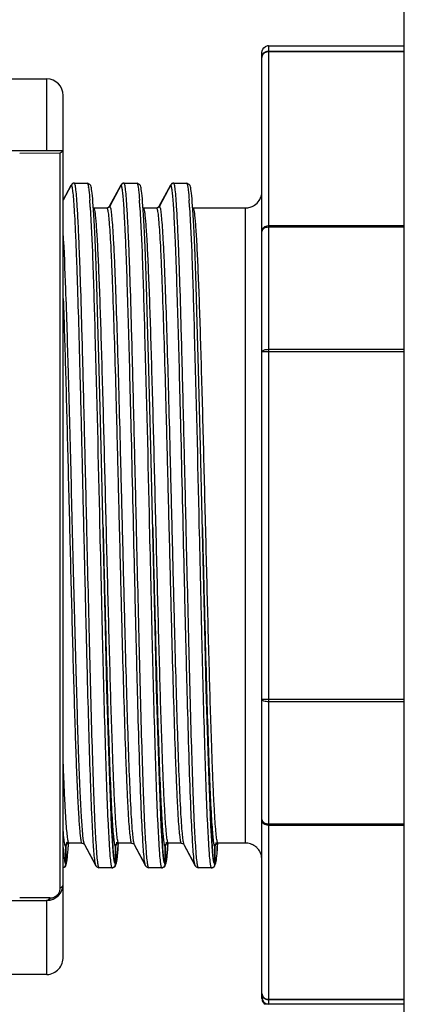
# Model space of a CAD drawing. Header units: millimetres. Extents: x 12 to 2508, y 25 to 1770.
# Tile 17 of 52: x 1798 to 1810, y 385 to 415. Entities that reach past the tile are written whole.
import ezdxf

# ---------------------------------------------------------------- set-up
doc = ezdxf.new("R2010")
doc.units = ezdxf.units.MM
for name, color, linetype in [('CABLE_PBL46', 7, 'Continuous'), ('COVER_J_ABL45', 7, 'Continuous'), ('COVER_J_PBL49', 7, 'Continuous'), ('오른쪽_7_VBL10', 7, 'Continuous')]:
    doc.layers.add(name, color=color, linetype=linetype)

# ---------------------------------------------------------------- blocks, each defined once
blk = doc.blocks.new('CABLE_PBL46', base_point=(2561.056, 675.596))
at = {"layer": 'CABLE_PBL46', "color": 7}
for p, q in [((2572.356, 690.096), (2576.456, 690.096)), ((2572.156, 661.296), (2572.156, 689.896)), ((2550.405, 689.096), (2565.656, 689.096)), ((2566.156, 662.558), (2566.156, 688.596)), ((2563.856, 686.929), (2566.156, 686.929)), ((2566.398, 685.881), (2566.156, 685.429)), ((2566.156, 685.431), (2566.397, 685.881)), ((2566.397, 685.881), (2566.404, 685.894)), ((2566.397, 685.881), (2566.404, 685.894)), ((2566.405, 685.894), (2566.398, 685.881)), ((2566.405, 685.894), (2566.398, 685.881)), ((2566.484, 685.946), (2566.479, 685.944)), ((2566.492, 685.946), (2566.484, 685.946)), ((2566.493, 685.946), (2566.882, 685.946)), ((2566.882, 685.946), (2566.889, 685.946)), ((2566.962, 685.91), (2566.889, 685.946)), ((2567.558, 685.249), (2567.904, 685.894)), ((2567.905, 685.894), (2567.559, 685.249)), ((2567.897, 685.881), (2567.904, 685.894)), ((2567.905, 685.894), (2567.898, 685.881)), ((2567.984, 685.946), (2567.979, 685.944)), ((2567.992, 685.946), (2567.984, 685.946)), ((2567.993, 685.946), (2568.382, 685.946)), ((2568.382, 685.946), (2568.389, 685.946)), ((2568.462, 685.91), (2568.389, 685.946)), ((2569.058, 685.249), (2569.404, 685.894)), ((2569.405, 685.894), (2569.059, 685.249)), ((2569.397, 685.881), (2569.404, 685.894)), ((2569.405, 685.894), (2569.398, 685.881)), ((2569.484, 685.946), (2569.479, 685.944)), ((2569.492, 685.946), (2569.484, 685.946)), ((2569.493, 685.946), (2569.882, 685.946)), ((2569.882, 685.946), (2569.889, 685.946)), ((2569.962, 685.91), (2569.889, 685.946)), ((2567.071, 685.133), (2567.063, 685.262)), ((2567.075, 685.197), (2567.071, 685.198)), ((2567.075, 685.197), (2567.082, 685.196)), ((2567.082, 685.196), (2567.471, 685.196)), ((2567.47, 685.196), (2567.478, 685.197)), ((2567.482, 685.198), (2567.478, 685.197)), ((2568.571, 685.133), (2568.563, 685.262)), ((2568.575, 685.197), (2568.571, 685.198)), ((2568.575, 685.197), (2568.582, 685.196)), ((2568.582, 685.196), (2568.971, 685.196)), ((2568.97, 685.196), (2568.978, 685.197)), ((2568.982, 685.198), (2568.978, 685.197)), ((2570.071, 685.133), (2570.063, 685.262)), ((2570.075, 685.197), (2570.071, 685.198)), ((2570.075, 685.197), (2570.082, 685.196)), ((2570.082, 685.196), (2571.656, 685.196)), ((2567.08, 684.989), (2567.071, 685.133)), ((2567.098, 684.65), (2567.08, 684.989)), ((2568.58, 684.989), (2568.571, 685.133)), ((2568.598, 684.65), (2568.58, 684.989)), ((2570.08, 684.989), (2570.071, 685.133)), ((2570.098, 684.65), (2570.08, 684.989)), ((2567.117, 684.24), (2567.098, 684.65)), ((2568.617, 684.24), (2568.598, 684.65)), ((2570.117, 684.24), (2570.098, 684.65)), ((2567.137, 683.749), (2567.117, 684.24)), ((2568.637, 683.749), (2568.617, 684.24)), ((2570.137, 683.749), (2570.117, 684.24)), ((2567.169, 682.844), (2567.137, 683.749)), ((2568.669, 682.844), (2568.637, 683.749)), ((2570.169, 682.844), (2570.137, 683.749)), ((2567.204, 681.71), (2567.169, 682.844)), ((2568.704, 681.71), (2568.669, 682.844)), ((2570.204, 681.71), (2570.169, 682.844)), ((2567.242, 680.311), (2567.204, 681.71)), ((2568.742, 680.311), (2568.704, 681.71)), ((2570.242, 680.311), (2570.204, 681.71)), ((2567.301, 677.978), (2567.242, 680.311)), ((2568.801, 677.978), (2568.742, 680.311)), ((2570.301, 677.978), (2570.242, 680.311)), ((2567.477, 670.656), (2567.43, 672.489)), ((2568.977, 670.656), (2568.93, 672.489)), ((2570.477, 670.656), (2570.43, 672.489)), ((2576.456, 670.27), (2572.356, 670.27)), ((2566.231, 665.896), (2566.231, 665.388)), ((2566.232, 665.388), (2566.232, 665.896)), ((2566.313, 665.932), (2566.317, 665.994)), ((2566.322, 665.994), (2566.325, 665.996)), ((2566.325, 665.996), (2566.332, 665.996)), ((2566.72, 665.996), (2566.331, 665.996)), ((2566.72, 665.996), (2566.728, 665.996)), ((2566.728, 665.996), (2566.785, 665.97)), ((2566.785, 665.97), (2566.798, 665.954)), ((2566.798, 665.954), (2567.144, 665.309)), ((2567.148, 665.312), (2566.809, 665.944)), ((2567.731, 665.896), (2567.731, 665.388)), ((2567.732, 665.388), (2567.732, 665.896)), ((2567.812, 665.928), (2567.817, 665.992)), ((2567.822, 665.994), (2567.825, 665.996)), ((2567.825, 665.996), (2567.832, 665.996)), ((2568.22, 665.996), (2567.831, 665.996)), ((2568.22, 665.996), (2568.228, 665.996)), ((2568.228, 665.996), (2568.285, 665.97)), ((2568.285, 665.97), (2568.298, 665.954)), ((2568.298, 665.954), (2568.644, 665.309)), ((2568.648, 665.312), (2568.309, 665.944)), ((2569.231, 665.896), (2569.231, 665.388)), ((2569.232, 665.388), (2569.232, 665.896)), ((2569.312, 665.928), (2569.317, 665.992)), ((2569.322, 665.994), (2569.325, 665.996)), ((2569.325, 665.996), (2569.332, 665.996)), ((2569.72, 665.996), (2569.331, 665.996)), ((2569.72, 665.996), (2569.728, 665.996)), ((2569.728, 665.996), (2569.785, 665.97)), ((2569.785, 665.97), (2569.798, 665.954)), ((2569.798, 665.954), (2570.144, 665.309)), ((2570.148, 665.312), (2569.809, 665.944)), ((2570.731, 665.896), (2570.731, 665.388)), ((2570.732, 665.388), (2570.732, 665.896)), ((2570.8, 665.757), (2570.807, 665.854)), ((2570.807, 665.854), (2570.815, 665.964)), ((2570.815, 665.964), (2570.817, 665.993)), ((2570.82, 665.994), (2570.824, 665.996)), ((2570.824, 665.996), (2570.832, 665.996)), ((2571.656, 665.996), (2570.831, 665.996)), ((2566.231, 665.388), (2566.231, 665.346)), ((2566.231, 665.388), (2566.231, 665.346)), ((2566.232, 665.346), (2566.232, 665.388)), ((2566.256, 665.391), (2566.264, 665.435)), ((2566.264, 665.435), (2566.272, 665.488)), ((2567.143, 665.31), (2567.166, 665.278)), ((2567.166, 665.278), (2567.234, 665.247)), ((2567.242, 665.246), (2567.234, 665.247)), ((2567.631, 665.246), (2567.242, 665.246)), ((2567.632, 665.246), (2567.639, 665.247)), ((2567.639, 665.247), (2567.644, 665.249)), ((2567.731, 665.388), (2567.731, 665.346)), ((2567.731, 665.388), (2567.731, 665.346)), ((2567.732, 665.346), (2567.732, 665.388)), ((2567.756, 665.39), (2567.764, 665.434)), ((2567.764, 665.434), (2567.772, 665.487)), ((2568.643, 665.31), (2568.666, 665.278)), ((2568.666, 665.278), (2568.734, 665.247)), ((2568.742, 665.246), (2568.734, 665.247)), ((2569.131, 665.246), (2568.742, 665.246)), ((2569.132, 665.246), (2569.139, 665.247)), ((2569.139, 665.247), (2569.144, 665.249)), ((2569.231, 665.388), (2569.231, 665.346)), ((2569.231, 665.388), (2569.231, 665.346)), ((2569.232, 665.346), (2569.232, 665.388)), ((2569.256, 665.39), (2569.264, 665.434)), ((2569.264, 665.434), (2569.272, 665.487)), ((2570.143, 665.31), (2570.166, 665.278)), ((2570.166, 665.278), (2570.234, 665.247)), ((2570.242, 665.246), (2570.234, 665.247)), ((2570.631, 665.246), (2570.242, 665.246)), ((2570.632, 665.246), (2570.639, 665.247)), ((2570.639, 665.247), (2570.645, 665.249)), ((2570.731, 665.388), (2570.731, 665.346)), ((2570.731, 665.388), (2570.731, 665.346)), ((2570.732, 665.346), (2570.732, 665.388)), ((2570.75, 665.366), (2570.758, 665.399)), ((2570.758, 665.399), (2570.765, 665.437)), ((2570.765, 665.437), (2570.771, 665.483)), ((2563.856, 664.264), (2565.656, 664.264)), ((2565.656, 662.023), (2563.656, 662.023)), ((2572.256, 661.123), (2572.256, 661.162)), ((2573.058, 661.131), (2572.256, 661.123)), ((2576.456, 661.131), (2572.356, 661.131))]:
    blk.add_line(p, q, dxfattribs=at)
at = {"layer": 'CABLE_PBL46', "color": 2}
for p, q in [((2572.356, 690.096), (2572.356, 661.131)), ((2572.356, 689.939), (2576.456, 689.939)), ((2576.456, 689.915), (2572.356, 689.915)), ((2565.656, 686.929), (2565.656, 689.096)), ((2564.841, 686.851), (2566.067, 686.858)), ((2566.066, 664.639), (2566.066, 686.858)), ((2566.407, 685.893), (2566.405, 685.894)), ((2567.906, 685.893), (2567.905, 685.894)), ((2569.406, 685.893), (2569.405, 685.894)), ((2567.471, 685.196), (2567.472, 685.196)), ((2567.471, 685.196), (2567.472, 685.195)), ((2567.559, 685.249), (2567.561, 685.249)), ((2568.971, 685.196), (2568.972, 685.196)), ((2568.971, 685.196), (2568.972, 685.195)), ((2569.059, 685.249), (2569.061, 685.249)), ((2571.656, 665.996), (2571.656, 685.196)), ((2572.356, 684.661), (2576.456, 684.661)), ((2576.456, 684.612), (2572.356, 684.612)), ((2576.456, 680.85), (2572.156, 680.85)), ((2572.356, 680.923), (2576.456, 680.923)), ((2567.357, 675.596), (2567.36, 675.434)), ((2568.857, 675.596), (2568.86, 675.434)), ((2570.357, 675.596), (2570.36, 675.434)), ((2572.156, 670.343), (2576.456, 670.343)), ((2572.356, 666.581), (2576.456, 666.581)), ((2576.456, 666.532), (2572.356, 666.532)), ((2566.312, 665.919), (2566.314, 665.952)), ((2566.314, 665.952), (2566.316, 665.98)), ((2566.316, 665.993), (2566.316, 665.997)), ((2566.784, 666.009), (2566.784, 666.012)), ((2566.784, 665.993), (2566.784, 665.995)), ((2567.811, 665.912), (2567.809, 665.882)), ((2567.816, 665.978), (2567.814, 665.952)), ((2567.816, 665.997), (2567.816, 665.992)), ((2568.284, 666.012), (2568.284, 666.01)), ((2568.284, 665.997), (2568.284, 665.994)), ((2569.311, 665.912), (2569.309, 665.882)), ((2569.316, 665.978), (2569.314, 665.952)), ((2569.316, 665.997), (2569.316, 665.992)), ((2569.784, 666.012), (2569.784, 666.01)), ((2569.784, 665.997), (2569.784, 665.994)), ((2570.809, 665.886), (2570.807, 665.859)), ((2570.815, 665.972), (2570.813, 665.939)), ((2570.816, 665.997), (2570.815, 665.992)), ((2567.221, 665.287), (2567.218, 665.302)), ((2568.721, 665.287), (2568.718, 665.302)), ((2570.221, 665.287), (2570.218, 665.302)), ((2565.755, 664.337), (2564.841, 664.342)), ((2565.656, 662.023), (2565.656, 664.264)), ((2565.755, 664.337), (2565.766, 664.337)), ((2572.356, 661.278), (2576.456, 661.278)), ((2576.456, 661.254), (2572.356, 661.254))]:
    blk.add_line(p, q, dxfattribs=at)
at = {"layer": 'CABLE_PBL46', "color": 7}
for points in [[(2567.006, 685.802), (2566.997, 685.839), (2566.985, 685.872), (2566.962, 685.91)], [(2567.022, 685.705), (2567.014, 685.758), (2567.006, 685.802)], [(2568.506, 685.802), (2568.497, 685.839), (2568.485, 685.872), (2568.462, 685.91)], [(2568.522, 685.705), (2568.514, 685.758), (2568.506, 685.802)], [(2570.006, 685.802), (2569.997, 685.839), (2569.985, 685.872), (2569.962, 685.91)], [(2570.022, 685.705), (2570.014, 685.758), (2570.006, 685.802)], [(2567.063, 685.262), (2567.054, 685.376), (2567.046, 685.477), (2567.038, 685.565), (2567.03, 685.641), (2567.022, 685.705)], [(2568.563, 685.262), (2568.554, 685.376), (2568.546, 685.477), (2568.538, 685.565), (2568.53, 685.641), (2568.522, 685.705)], [(2570.063, 685.262), (2570.054, 685.376), (2570.046, 685.477), (2570.038, 685.565), (2570.03, 685.641), (2570.022, 685.705)], [(2567.43, 672.489), (2567.351, 675.843), (2567.301, 677.978)], [(2568.93, 672.489), (2568.851, 675.843), (2568.801, 677.978)], [(2570.43, 672.489), (2570.351, 675.843), (2570.301, 677.978)], [(2567.707, 665.41), (2567.687, 665.529), (2567.665, 665.744), (2567.642, 666.069), (2567.616, 666.52), (2567.589, 667.115), (2567.56, 667.874), (2567.53, 668.775), (2567.502, 669.723), (2567.477, 670.656)], [(2569.207, 665.41), (2569.187, 665.529), (2569.165, 665.744), (2569.142, 666.069), (2569.116, 666.52), (2569.089, 667.115), (2569.06, 667.874), (2569.03, 668.775), (2569.002, 669.723), (2568.977, 670.656)], [(2570.707, 665.41), (2570.687, 665.529), (2570.665, 665.744), (2570.642, 666.069), (2570.616, 666.52), (2570.589, 667.115), (2570.56, 667.874), (2570.53, 668.775), (2570.502, 669.723), (2570.477, 670.656)], [(2566.272, 665.488), (2566.28, 665.553), (2566.288, 665.628), (2566.296, 665.716), (2566.304, 665.817), (2566.313, 665.932)], [(2567.772, 665.487), (2567.78, 665.551), (2567.788, 665.626), (2567.796, 665.714), (2567.804, 665.814), (2567.812, 665.928)], [(2569.272, 665.487), (2569.28, 665.551), (2569.288, 665.626), (2569.296, 665.714), (2569.304, 665.814), (2569.312, 665.928)], [(2566.204, 665.279), (2566.212, 665.283), (2566.235, 665.321), (2566.247, 665.354), (2566.256, 665.391)], [(2567.704, 665.279), (2567.712, 665.283), (2567.735, 665.321), (2567.747, 665.354), (2567.756, 665.39)], [(2569.204, 665.279), (2569.212, 665.283), (2569.235, 665.321), (2569.247, 665.354), (2569.256, 665.39)]]:
    blk.add_lwpolyline(points, dxfattribs=at)
for centre, radius, start, end in [((2565.656, 688.596), 0.5, 0, 90), ((2566.492, 685.846), 0.101, 94.8319, 110.2406), ((2566.493, 685.849), 0.0977, 90.0228, 95.2853), ((2567.992, 685.845), 0.101, 94.8438, 110.2016), ((2567.993, 685.849), 0.0977, 90.0228, 95.2784), ((2569.492, 685.845), 0.101, 94.8438, 110.2016), ((2569.493, 685.849), 0.0977, 90.0228, 95.2784), ((2571.656, 685.696), 0.499, 326.3073, 343.1928), ((2571.652, 685.697), 0.503, 343.2392, 359.9478), ((2567.471, 685.296), 0.0995, 270.0123, 276.4891), ((2567.471, 685.297), 0.101, 274.76, 290.5994), ((2568.971, 685.296), 0.0995, 270.0123, 276.4891), ((2568.971, 685.297), 0.101, 274.76, 290.5995), ((2571.655, 685.699), 0.503, 270.045, 286.4846), ((2571.656, 685.696), 0.5, 286.5276, 303.2247), ((2571.654, 685.699), 0.503, 303.2386, 326.2876), ((2571.658, 685.695), 0.497, 303.2212, 326.313), ((2566.331, 665.906), 0.0903, 90.0392, 96.2028), ((2567.831, 665.906), 0.0903, 90.0389, 96.1846), ((2569.331, 665.906), 0.0903, 90.0389, 96.1846), ((2570.831, 665.905), 0.091, 90.0561, 97.4145), ((2571.655, 665.493), 0.504, 72.0651, 89.9349), ((2571.655, 665.494), 0.502, 54.0387, 71.9614), ((2571.655, 665.496), 0.501, 46.733, 53.975), ((2571.654, 665.495), 0.502, 36.0371, 46.7373), ((2571.656, 665.497), 0.5, 17.9989, 36.0037), ((2571.654, 665.496), 0.501, 0.0355, 17.9613), ((2566.128, 665.355), 0.109, 284.6185, 291.5684), ((2565.656, 664.764), 0.5, 270, 359.9988), ((2565.656, 662.46), 0.437, 270.002, 271.5892), ((2572.356, 661.331), 0.2, 179.9363, 269.9253)]:
    blk.add_arc(centre, radius, start, end, dxfattribs=at)
at = {"layer": 'CABLE_PBL46', "color": 2}
for centre, radius, start, end in [((2564.954, 685.53), 1.986, 7.9561, 8.2714), ((2550.333, 684.203), 16.669, 3.8297, 4.2367), ((2546.35, 683.933), 20.662, 3.695, 3.8389), ((2543.979, 683.779), 23.037, 3.5817, 3.6955), ((2551.833, 684.203), 16.67, 3.8297, 4.2367), ((2547.85, 683.933), 20.662, 3.695, 3.8389), ((2545.479, 683.779), 23.037, 3.5817, 3.6955), ((2553.333, 684.203), 16.67, 3.8297, 4.2367), ((2549.35, 683.933), 20.662, 3.695, 3.8389), ((2546.979, 683.779), 23.037, 3.5817, 3.6955), ((2550.726, 667.022), 15.625, 355.8084, 355.9538), ((2566.854, 665.985), 0.0644, 205.4865, 208.1676), ((2550.562, 667.139), 17.292, 355.9324, 356.0625), ((2568.357, 665.986), 0.0677, 205.4527, 208.1072), ((2552.062, 667.139), 17.292, 355.9324, 356.0625), ((2569.857, 665.986), 0.0676, 205.4597, 208.1074), ((2554.346, 667.083), 16.507, 355.8417, 356.0257), ((2567.737, 665.704), 1.56, 188.2649, 189.4324), ((2569.237, 665.704), 1.56, 188.2649, 189.4324), ((2570.737, 665.704), 1.56, 188.2649, 189.4324), ((2572.237, 665.704), 1.56, 188.2649, 189.4324), ((2565.768, 664.633), 0.296, 269.6642, 293.3766), ((2565.686, 664.694), 0.399, 319.8066, 322.2712), ((2565.653, 664.377), 0.113, 286.7307, 294.6596)]:
    blk.add_arc(centre, radius, start, end, dxfattribs=at)
at = {"layer": 'CABLE_PBL46', "color": 7}
for points in [[(2572.156, 689.896), (2572.156, 689.963), (2572.198, 690.036), (2572.256, 690.07)], [(2572.356, 690.096), (2572.321, 690.096), (2572.285, 690.087), (2572.256, 690.07)], [(2566.426, 685.921), (2566.417, 685.913), (2566.409, 685.904), (2566.404, 685.894)], [(2566.405, 685.894), (2566.41, 685.904), (2566.417, 685.913), (2566.426, 685.921)], [(2566.426, 685.921), (2566.435, 685.929), (2566.446, 685.936), (2566.458, 685.94)], [(2566.457, 685.94), (2566.446, 685.936), (2566.435, 685.929), (2566.426, 685.921)], [(2567.926, 685.921), (2567.917, 685.913), (2567.909, 685.904), (2567.904, 685.894)], [(2567.905, 685.894), (2567.91, 685.904), (2567.917, 685.913), (2567.926, 685.92)], [(2567.926, 685.92), (2567.935, 685.929), (2567.946, 685.936), (2567.958, 685.94)], [(2567.957, 685.94), (2567.946, 685.936), (2567.935, 685.929), (2567.926, 685.921)], [(2569.426, 685.921), (2569.417, 685.913), (2569.409, 685.904), (2569.404, 685.894)], [(2569.405, 685.894), (2569.41, 685.904), (2569.417, 685.913), (2569.426, 685.92)], [(2569.426, 685.92), (2569.435, 685.929), (2569.446, 685.936), (2569.458, 685.94)], [(2569.457, 685.94), (2569.446, 685.936), (2569.435, 685.929), (2569.426, 685.921)], [(2567.501, 685.201), (2567.514, 685.205), (2567.526, 685.212), (2567.536, 685.221)], [(2567.559, 685.249), (2567.548, 685.229), (2567.528, 685.211), (2567.507, 685.203)], [(2567.536, 685.221), (2567.545, 685.229), (2567.553, 685.239), (2567.558, 685.249)], [(2569.001, 685.201), (2569.014, 685.205), (2569.026, 685.212), (2569.036, 685.221)], [(2569.059, 685.249), (2569.048, 685.229), (2569.028, 685.211), (2569.007, 685.203)], [(2569.036, 685.221), (2569.045, 685.229), (2569.053, 685.239), (2569.058, 685.249)], [(2566.238, 665.933), (2566.234, 665.922), (2566.231, 665.909), (2566.231, 665.896)], [(2566.232, 665.896), (2566.232, 665.935), (2566.263, 665.978), (2566.3, 665.991)], [(2566.321, 665.996), (2566.287, 665.992), (2566.251, 665.965), (2566.238, 665.933)], [(2566.3, 665.991), (2566.308, 665.994), (2566.316, 665.995), (2566.325, 665.996)], [(2567.738, 665.933), (2567.734, 665.922), (2567.731, 665.909), (2567.731, 665.896)], [(2567.732, 665.896), (2567.732, 665.935), (2567.763, 665.978), (2567.8, 665.991)], [(2567.821, 665.996), (2567.787, 665.992), (2567.751, 665.965), (2567.738, 665.933)], [(2567.8, 665.991), (2567.808, 665.994), (2567.816, 665.995), (2567.825, 665.996)], [(2569.238, 665.933), (2569.234, 665.922), (2569.231, 665.909), (2569.231, 665.896)], [(2569.232, 665.896), (2569.232, 665.935), (2569.263, 665.978), (2569.3, 665.991)], [(2569.321, 665.996), (2569.287, 665.992), (2569.251, 665.965), (2569.238, 665.933)], [(2569.3, 665.991), (2569.308, 665.994), (2569.316, 665.995), (2569.325, 665.996)], [(2570.738, 665.933), (2570.734, 665.922), (2570.731, 665.909), (2570.731, 665.896)], [(2570.732, 665.896), (2570.732, 665.935), (2570.763, 665.978), (2570.8, 665.991)], [(2570.771, 665.976), (2570.756, 665.965), (2570.745, 665.95), (2570.738, 665.933)], [(2570.819, 665.996), (2570.802, 665.993), (2570.785, 665.986), (2570.771, 665.976)], [(2570.8, 665.991), (2570.808, 665.994), (2570.816, 665.995), (2570.824, 665.996)], [(2571.949, 665.901), (2571.866, 665.961), (2571.759, 665.996), (2571.656, 665.996)], [(2566.205, 665.279), (2566.192, 665.265), (2566.174, 665.255), (2566.156, 665.25)], [(2566.168, 665.254), (2566.193, 665.263), (2566.215, 665.285), (2566.224, 665.309)], [(2566.231, 665.346), (2566.231, 665.322), (2566.221, 665.296), (2566.205, 665.279)], [(2566.224, 665.309), (2566.229, 665.321), (2566.232, 665.334), (2566.232, 665.346)], [(2567.704, 665.278), (2567.688, 665.261), (2567.663, 665.249), (2567.639, 665.247)], [(2567.639, 665.247), (2567.649, 665.248), (2567.659, 665.25), (2567.669, 665.254)], [(2567.669, 665.254), (2567.693, 665.263), (2567.715, 665.285), (2567.724, 665.309)], [(2567.731, 665.346), (2567.731, 665.322), (2567.721, 665.296), (2567.704, 665.278)], [(2567.724, 665.309), (2567.729, 665.321), (2567.732, 665.334), (2567.732, 665.346)], [(2569.204, 665.278), (2569.188, 665.261), (2569.163, 665.249), (2569.139, 665.247)], [(2569.139, 665.247), (2569.149, 665.248), (2569.159, 665.25), (2569.169, 665.254)], [(2569.169, 665.254), (2569.193, 665.263), (2569.215, 665.285), (2569.224, 665.309)], [(2569.231, 665.346), (2569.231, 665.322), (2569.221, 665.296), (2569.204, 665.278)], [(2569.224, 665.309), (2569.229, 665.321), (2569.232, 665.334), (2569.232, 665.346)], [(2570.697, 665.271), (2570.681, 665.258), (2570.66, 665.249), (2570.639, 665.247)], [(2570.639, 665.247), (2570.649, 665.248), (2570.659, 665.25), (2570.669, 665.254)], [(2570.669, 665.254), (2570.693, 665.264), (2570.715, 665.285), (2570.725, 665.31)], [(2570.731, 665.346), (2570.731, 665.319), (2570.718, 665.289), (2570.697, 665.271)], [(2570.725, 665.31), (2570.729, 665.321), (2570.732, 665.334), (2570.732, 665.346)], [(2572.156, 661.296), (2572.156, 661.273), (2572.16, 661.25), (2572.168, 661.228)], [(2572.168, 661.228), (2572.183, 661.185), (2572.216, 661.146), (2572.256, 661.123)]]:
    blk.add_open_spline(points, degree=3, dxfattribs=at)
at = {"layer": 'CABLE_PBL46', "color": 2}
for points, knots in [([(2572.156, 689.741), (2572.156, 689.792), (2572.199, 689.897), (2572.305, 689.939), (2572.356, 689.939)], [0, 0, 0, 0, 0.498073, 1, 1, 1, 1]), ([(2572.356, 689.915), (2572.315, 689.915), (2572.235, 689.894), (2572.179, 689.831), (2572.166, 689.796)], [0, 0, 0, 0, 0.518923, 1, 1, 1, 1]), ([(2567.114, 665.443), (2567.091, 665.604), (2567.062, 666.04), (2567.019, 666.85), (2566.978, 667.959), (2566.934, 669.33), (2566.892, 670.916), (2566.847, 672.662), (2566.805, 674.508), (2566.76, 676.392), (2566.718, 678.248), (2566.674, 680.013), (2566.631, 681.628), (2566.593, 682.853), (2566.563, 683.716), (2566.541, 684.263), (2566.519, 684.735), (2566.498, 685.129), (2566.476, 685.441), (2566.457, 685.649), (2566.441, 685.771), (2566.43, 685.832), (2566.42, 685.869), (2566.412, 685.89), (2566.407, 685.893)], [0, 0, 0, 0, 0.023894, 0.063983, 0.118837, 0.186633, 0.265014, 0.351314, 0.442569, 0.535661, 0.627423, 0.714691, 0.794501, 0.864102, 0.894313, 0.921113, 0.944281, 0.963612, 0.978922, 0.990093, 0.994117, 0.997097, 0.999041, 1, 1, 1, 1]), ([(2566.867, 675.596), (2566.852, 676.269), (2566.821, 677.587), (2566.776, 679.502), (2566.73, 681.266), (2566.691, 682.612), (2566.658, 683.563), (2566.635, 684.167), (2566.612, 684.688), (2566.589, 685.122), (2566.567, 685.464), (2566.547, 685.691), (2566.53, 685.823), (2566.518, 685.888), (2566.509, 685.924), (2566.499, 685.946), (2566.493, 685.946)], [0, 0, 0, 0, 0.194732, 0.381639, 0.554468, 0.70552, 0.771299, 0.829872, 0.880467, 0.922473, 0.955585, 0.979628, 0.988182, 0.994395, 0.998275, 1, 1, 1, 1]), ([(2566.882, 685.946), (2566.886, 685.946), (2566.895, 685.933), (2566.908, 685.891), (2566.915, 685.848), (2566.919, 685.816)], [0, 0, 0, 0, 0.092864, 0.284206, 1, 1, 1, 1]), ([(2566.921, 685.805), (2566.924, 685.781), (2566.939, 685.658), (2566.949, 685.534), (2566.957, 685.434)], [0, 0, 0, 0, 0.193369, 1, 1, 1, 1]), ([(2568.21, 678.526), (2568.198, 679.035), (2568.174, 680.015), (2568.136, 681.417), (2568.099, 682.672), (2568.067, 683.612), (2568.041, 684.266), (2568.022, 684.677), (2568.003, 685.03), (2567.985, 685.324), (2567.966, 685.556), (2567.948, 685.724), (2567.932, 685.828), (2567.918, 685.875), (2567.911, 685.891), (2567.906, 685.893)], [0, 0, 0, 0, 0.206909, 0.398613, 0.57024, 0.717441, 0.780709, 0.836558, 0.884624, 0.924579, 0.956145, 0.979218, 0.993766, 0.997871, 1, 1, 1, 1]), ([(2568.367, 675.596), (2568.352, 676.269), (2568.321, 677.587), (2568.276, 679.502), (2568.23, 681.266), (2568.191, 682.612), (2568.158, 683.563), (2568.135, 684.167), (2568.112, 684.688), (2568.089, 685.122), (2568.067, 685.464), (2568.047, 685.691), (2568.03, 685.823), (2568.018, 685.888), (2568.009, 685.924), (2567.999, 685.946), (2567.993, 685.946)], [0, 0, 0, 0, 0.194732, 0.381639, 0.554468, 0.70552, 0.771299, 0.829872, 0.880467, 0.922473, 0.955585, 0.979628, 0.988182, 0.994395, 0.998275, 1, 1, 1, 1]), ([(2568.382, 685.946), (2568.386, 685.946), (2568.395, 685.933), (2568.408, 685.891), (2568.415, 685.848), (2568.419, 685.816)], [0, 0, 0, 0, 0.092864, 0.284206, 1, 1, 1, 1]), ([(2568.419, 685.816), (2568.423, 685.791), (2568.439, 685.665), (2568.449, 685.537), (2568.457, 685.434)], [0, 0, 0, 0, 0.190111, 1, 1, 1, 1]), ([(2569.71, 678.526), (2569.698, 679.035), (2569.674, 680.015), (2569.636, 681.417), (2569.599, 682.672), (2569.567, 683.612), (2569.541, 684.266), (2569.522, 684.677), (2569.503, 685.03), (2569.485, 685.324), (2569.466, 685.556), (2569.448, 685.724), (2569.432, 685.828), (2569.418, 685.875), (2569.411, 685.891), (2569.406, 685.893)], [0, 0, 0, 0, 0.206909, 0.398613, 0.57024, 0.717441, 0.780709, 0.836558, 0.884623, 0.924579, 0.956145, 0.979218, 0.993766, 0.997871, 1, 1, 1, 1]), ([(2569.867, 675.596), (2569.852, 676.269), (2569.821, 677.587), (2569.776, 679.502), (2569.73, 681.266), (2569.691, 682.612), (2569.658, 683.563), (2569.635, 684.167), (2569.612, 684.688), (2569.589, 685.122), (2569.567, 685.464), (2569.547, 685.691), (2569.53, 685.823), (2569.518, 685.888), (2569.509, 685.924), (2569.499, 685.946), (2569.493, 685.946)], [0, 0, 0, 0, 0.194732, 0.381639, 0.554468, 0.70552, 0.771299, 0.829872, 0.880467, 0.922473, 0.955585, 0.979628, 0.988182, 0.994395, 0.998275, 1, 1, 1, 1]), ([(2569.882, 685.946), (2569.886, 685.946), (2569.895, 685.933), (2569.908, 685.891), (2569.915, 685.848), (2569.919, 685.816)], [0, 0, 0, 0, 0.092864, 0.284206, 1, 1, 1, 1]), ([(2569.919, 685.816), (2569.923, 685.791), (2569.939, 685.665), (2569.949, 685.537), (2569.957, 685.434)], [0, 0, 0, 0, 0.190111, 1, 1, 1, 1]), ([(2566.972, 685.219), (2567.004, 684.703), (2567.054, 683.435), (2567.152, 680.228), (2567.212, 677.536), (2567.256, 675.596)], [0, 0, 0, 0, 0.160971, 0.395476, 1, 1, 1, 1]), ([(2567.831, 665.996), (2567.825, 665.997), (2567.815, 666.017), (2567.806, 666.051), (2567.794, 666.111), (2567.777, 666.234), (2567.757, 666.444), (2567.735, 666.761), (2567.712, 667.164), (2567.689, 667.648), (2567.666, 668.208), (2567.624, 669.359), (2567.568, 671.206), (2567.501, 673.78), (2567.445, 676.063), (2567.399, 677.909), (2567.364, 679.239), (2567.329, 680.49), (2567.295, 681.636), (2567.26, 682.65), (2567.226, 683.513), (2567.196, 684.129), (2567.171, 684.531), (2567.154, 684.762), (2567.137, 684.94), (2567.121, 685.077), (2567.105, 685.147), (2567.093, 685.195), (2567.082, 685.196)], [0, 0, 0, 0, 0.000894, 0.00285, 0.005968, 0.010253, 0.022286, 0.038849, 0.059856, 0.085155, 0.11444, 0.147327, 0.264929, 0.402672, 0.549002, 0.621182, 0.690792, 0.756457, 0.816502, 0.869577, 0.914876, 0.951229, 0.965742, 0.977745, 0.987201, 0.994063, 0.9983, 1, 1, 1, 1]), ([(2567.472, 685.196), (2567.478, 685.195), (2567.488, 685.175), (2567.497, 685.14), (2567.509, 685.079), (2567.525, 684.955), (2567.545, 684.743), (2567.568, 684.425), (2567.591, 684.021), (2567.614, 683.536), (2567.637, 682.975), (2567.669, 682.093), (2567.709, 680.844), (2567.754, 679.208), (2567.8, 677.432), (2567.846, 675.587), (2567.892, 673.742), (2567.938, 671.967), (2567.983, 670.333), (2568.023, 669.086), (2568.055, 668.205), (2568.078, 667.646), (2568.101, 667.162), (2568.124, 666.76), (2568.146, 666.444), (2568.166, 666.234), (2568.183, 666.111), (2568.195, 666.051), (2568.204, 666.017), (2568.214, 665.997), (2568.22, 665.996)], [0, 0, 0, 0, 0.00093, 0.002931, 0.006092, 0.010419, 0.022531, 0.039165, 0.060235, 0.085588, 0.114916, 0.147835, 0.223392, 0.309794, 0.403199, 0.500491, 0.597761, 0.691111, 0.777421, 0.852852, 0.8857, 0.914951, 0.940219, 0.9612, 0.977742, 0.989759, 0.994039, 0.997153, 0.999106, 1, 1, 1, 1]), ([(2567.561, 685.249), (2567.567, 685.246), (2567.575, 685.226), (2567.586, 685.189), (2567.596, 685.13), (2567.613, 685.01), (2567.632, 684.807), (2567.654, 684.503), (2567.676, 684.118), (2567.698, 683.658), (2567.721, 683.125), (2567.752, 682.285), (2567.79, 681.095), (2567.835, 679.531), (2567.878, 677.827), (2567.924, 676.043), (2567.967, 674.243), (2568.012, 672.491), (2568.056, 670.85), (2568.1, 669.378), (2568.143, 668.129), (2568.186, 667.146), (2568.223, 666.51), (2568.257, 666.161), (2568.273, 666.042), (2568.284, 665.997)], [0, 0, 0, 0, 0.001007, 0.003028, 0.006124, 0.0103, 0.021894, 0.03778, 0.057826, 0.08182, 0.109553, 0.140803, 0.212672, 0.294824, 0.384358, 0.478052, 0.57259, 0.664599, 0.750789, 0.828094, 0.893742, 0.945397, 0.981237, 0.992778, 1, 1, 1, 1]), ([(2568.472, 685.219), (2568.504, 684.703), (2568.554, 683.435), (2568.652, 680.228), (2568.712, 677.536), (2568.756, 675.596)], [0, 0, 0, 0, 0.160971, 0.395476, 1, 1, 1, 1]), ([(2569.331, 665.996), (2569.325, 665.997), (2569.315, 666.017), (2569.306, 666.051), (2569.294, 666.111), (2569.277, 666.234), (2569.257, 666.444), (2569.235, 666.761), (2569.212, 667.164), (2569.189, 667.648), (2569.166, 668.208), (2569.124, 669.359), (2569.068, 671.206), (2569.001, 673.78), (2568.945, 676.063), (2568.899, 677.909), (2568.864, 679.239), (2568.829, 680.49), (2568.795, 681.636), (2568.76, 682.65), (2568.726, 683.513), (2568.696, 684.129), (2568.671, 684.531), (2568.654, 684.762), (2568.637, 684.94), (2568.621, 685.077), (2568.605, 685.147), (2568.593, 685.195), (2568.582, 685.196)], [0, 0, 0, 0, 0.000894, 0.00285, 0.005968, 0.010253, 0.022286, 0.038849, 0.059856, 0.085155, 0.11444, 0.147327, 0.264929, 0.402672, 0.549002, 0.621182, 0.690792, 0.756457, 0.816502, 0.869577, 0.914876, 0.951229, 0.965742, 0.977745, 0.987201, 0.994063, 0.9983, 1, 1, 1, 1]), ([(2568.972, 685.196), (2568.978, 685.195), (2568.988, 685.175), (2568.997, 685.14), (2569.009, 685.079), (2569.025, 684.955), (2569.045, 684.743), (2569.068, 684.425), (2569.091, 684.021), (2569.114, 683.536), (2569.137, 682.975), (2569.169, 682.093), (2569.209, 680.844), (2569.254, 679.208), (2569.3, 677.432), (2569.346, 675.587), (2569.392, 673.742), (2569.438, 671.967), (2569.483, 670.333), (2569.523, 669.086), (2569.555, 668.205), (2569.578, 667.646), (2569.601, 667.162), (2569.624, 666.76), (2569.646, 666.444), (2569.666, 666.234), (2569.683, 666.111), (2569.695, 666.051), (2569.704, 666.017), (2569.714, 665.997), (2569.72, 665.996)], [0, 0, 0, 0, 0.00093, 0.002931, 0.006092, 0.010419, 0.022531, 0.039165, 0.060235, 0.085588, 0.114916, 0.147836, 0.223392, 0.309794, 0.403199, 0.500491, 0.597761, 0.691111, 0.777421, 0.852852, 0.8857, 0.914951, 0.940219, 0.9612, 0.977742, 0.989759, 0.994039, 0.997153, 0.999106, 1, 1, 1, 1]), ([(2569.061, 685.249), (2569.067, 685.246), (2569.075, 685.226), (2569.086, 685.189), (2569.096, 685.13), (2569.113, 685.01), (2569.132, 684.807), (2569.154, 684.503), (2569.176, 684.118), (2569.198, 683.658), (2569.221, 683.125), (2569.252, 682.285), (2569.29, 681.095), (2569.335, 679.531), (2569.378, 677.827), (2569.424, 676.043), (2569.467, 674.243), (2569.512, 672.491), (2569.556, 670.85), (2569.6, 669.378), (2569.643, 668.129), (2569.686, 667.146), (2569.723, 666.51), (2569.757, 666.161), (2569.773, 666.042), (2569.784, 665.997)], [0, 0, 0, 0, 0.001007, 0.003028, 0.006124, 0.0103, 0.021894, 0.03778, 0.057826, 0.08182, 0.109553, 0.140803, 0.212672, 0.294824, 0.384358, 0.478052, 0.57259, 0.664599, 0.750789, 0.828094, 0.893742, 0.945397, 0.981237, 0.992778, 1, 1, 1, 1]), ([(2569.972, 685.219), (2570.004, 684.703), (2570.054, 683.435), (2570.152, 680.228), (2570.212, 677.536), (2570.256, 675.596)], [0, 0, 0, 0, 0.160971, 0.395476, 1, 1, 1, 1]), ([(2570.831, 665.996), (2570.825, 665.997), (2570.815, 666.017), (2570.806, 666.051), (2570.794, 666.111), (2570.777, 666.234), (2570.757, 666.444), (2570.735, 666.761), (2570.712, 667.164), (2570.689, 667.648), (2570.666, 668.208), (2570.624, 669.359), (2570.568, 671.206), (2570.501, 673.78), (2570.445, 676.063), (2570.399, 677.909), (2570.364, 679.239), (2570.329, 680.49), (2570.295, 681.636), (2570.26, 682.65), (2570.226, 683.513), (2570.196, 684.129), (2570.171, 684.531), (2570.154, 684.762), (2570.137, 684.94), (2570.121, 685.077), (2570.105, 685.147), (2570.093, 685.195), (2570.082, 685.196)], [0, 0, 0, 0, 0.000894, 0.00285, 0.005968, 0.010253, 0.022286, 0.038849, 0.059856, 0.085154, 0.11444, 0.147327, 0.264928, 0.402672, 0.549002, 0.621182, 0.690792, 0.756457, 0.816502, 0.869577, 0.914876, 0.951229, 0.965742, 0.977745, 0.987201, 0.994063, 0.9983, 1, 1, 1, 1]), ([(2572.156, 684.488), (2572.156, 684.533), (2572.205, 684.63), (2572.305, 684.661), (2572.356, 684.661)], [0, 0, 0, 0, 0.474681, 1, 1, 1, 1]), ([(2572.356, 684.612), (2572.307, 684.612), (2572.221, 684.599), (2572.156, 684.523), (2572.156, 684.488)], [0, 0, 0, 0, 0.579848, 1, 1, 1, 1]), ([(2566.784, 665.995), (2566.761, 666.091), (2566.737, 666.371), (2566.698, 666.909), (2566.662, 667.684), (2566.623, 668.67), (2566.585, 669.844), (2566.532, 671.687), (2566.468, 674.19), (2566.393, 677.238), (2566.32, 680.111), (2566.246, 682.498), (2566.191, 683.894), (2566.156, 684.463)], [0, 0, 0, 0, 0.015976, 0.045398, 0.087736, 0.141715, 0.205694, 0.278413, 0.440932, 0.612232, 0.773378, 0.907349, 1, 1, 1, 1]), ([(2566.156, 682.458), (2566.182, 681.707), (2566.232, 680.072), (2566.299, 677.496), (2566.355, 675.204), (2566.402, 673.347), (2566.437, 672.008), (2566.472, 670.747), (2566.506, 669.591), (2566.541, 668.567), (2566.575, 667.696), (2566.605, 667.074), (2566.63, 666.668), (2566.647, 666.435), (2566.665, 666.255), (2566.681, 666.117), (2566.697, 666.047), (2566.709, 665.997), (2566.72, 665.996)], [0, 0, 0, 0, 0.136744, 0.297755, 0.469295, 0.554078, 0.63589, 0.713128, 0.783812, 0.846312, 0.899673, 0.942516, 0.959622, 0.973771, 0.984916, 0.993005, 0.997999, 1, 1, 1, 1]), ([(2572.156, 680.85), (2572.156, 680.876), (2572.242, 680.92), (2572.308, 680.923), (2572.356, 680.923)], [0, 0, 0, 0, 0.353739, 1, 1, 1, 1]), ([(2568.614, 665.443), (2568.587, 665.636), (2568.554, 666.169), (2568.505, 667.165), (2568.458, 668.538), (2568.409, 670.226), (2568.36, 672.153), (2568.294, 674.947), (2568.245, 677.089), (2568.21, 678.526)], [0, 0, 0, 0, 0.044753, 0.122145, 0.228662, 0.359603, 0.509093, 0.67049, 1, 1, 1, 1]), ([(2570.114, 665.443), (2570.087, 665.636), (2570.054, 666.169), (2570.005, 667.165), (2569.958, 668.538), (2569.909, 670.226), (2569.86, 672.153), (2569.794, 674.947), (2569.745, 677.089), (2569.71, 678.526)], [0, 0, 0, 0, 0.044753, 0.122145, 0.228662, 0.359603, 0.509093, 0.67049, 1, 1, 1, 1]), ([(2567.204, 665.377), (2567.183, 665.525), (2567.154, 665.924), (2567.113, 666.667), (2567.074, 667.686), (2567.015, 669.502), (2566.947, 672.166), (2566.895, 674.404), (2566.867, 675.596)], [0, 0, 0, 0, 0.043817, 0.117192, 0.218259, 0.343128, 0.650175, 1, 1, 1, 1]), ([(2567.256, 675.596), (2567.284, 674.404), (2567.336, 672.166), (2567.404, 669.502), (2567.463, 667.686), (2567.502, 666.667), (2567.543, 665.924), (2567.572, 665.525), (2567.593, 665.377)], [0, 0, 0, 0, 0.349826, 0.656873, 0.781741, 0.882808, 0.956184, 1, 1, 1, 1]), ([(2567.357, 675.596), (2567.371, 674.993), (2567.401, 673.806), (2567.445, 672.079), (2567.488, 670.476), (2567.532, 669.053), (2567.575, 667.86), (2567.613, 667.029), (2567.645, 666.511), (2567.666, 666.24), (2567.688, 666.052), (2567.703, 665.953), (2567.715, 665.919)], [0, 0, 0, 0, 0.187042, 0.367502, 0.535051, 0.683787, 0.808484, 0.904783, 0.94119, 0.969297, 0.988923, 1, 1, 1, 1]), ([(2567.36, 675.434), (2567.387, 674.27), (2567.438, 672.089), (2567.506, 669.494), (2567.564, 667.729), (2567.603, 666.736), (2567.643, 666.014), (2567.672, 665.624), (2567.693, 665.48)], [0, 0, 0, 0, 0.350554, 0.657029, 0.781854, 0.882544, 0.956025, 1, 1, 1, 1]), ([(2568.704, 665.377), (2568.683, 665.525), (2568.654, 665.924), (2568.613, 666.667), (2568.574, 667.686), (2568.515, 669.502), (2568.447, 672.166), (2568.395, 674.404), (2568.367, 675.596)], [0, 0, 0, 0, 0.043817, 0.117192, 0.218259, 0.343128, 0.650175, 1, 1, 1, 1]), ([(2568.756, 675.596), (2568.784, 674.404), (2568.836, 672.166), (2568.904, 669.502), (2568.963, 667.686), (2569.002, 666.667), (2569.043, 665.924), (2569.072, 665.525), (2569.093, 665.377)], [0, 0, 0, 0, 0.349826, 0.656873, 0.781741, 0.882808, 0.956184, 1, 1, 1, 1]), ([(2568.857, 675.596), (2568.871, 674.993), (2568.901, 673.806), (2568.945, 672.079), (2568.988, 670.476), (2569.032, 669.053), (2569.075, 667.86), (2569.113, 667.029), (2569.145, 666.511), (2569.166, 666.24), (2569.188, 666.052), (2569.203, 665.953), (2569.215, 665.919)], [0, 0, 0, 0, 0.187042, 0.367502, 0.535051, 0.683787, 0.808484, 0.904783, 0.94119, 0.969297, 0.988923, 1, 1, 1, 1]), ([(2568.86, 675.434), (2568.887, 674.27), (2568.938, 672.089), (2569.006, 669.494), (2569.064, 667.729), (2569.103, 666.736), (2569.143, 666.014), (2569.172, 665.624), (2569.193, 665.48)], [0, 0, 0, 0, 0.350554, 0.657029, 0.781854, 0.882544, 0.956025, 1, 1, 1, 1]), ([(2570.204, 665.377), (2570.183, 665.525), (2570.154, 665.924), (2570.113, 666.667), (2570.074, 667.686), (2570.015, 669.502), (2569.947, 672.166), (2569.895, 674.404), (2569.867, 675.596)], [0, 0, 0, 0, 0.043817, 0.117192, 0.218259, 0.343128, 0.650175, 1, 1, 1, 1]), ([(2570.256, 675.596), (2570.284, 674.404), (2570.336, 672.166), (2570.404, 669.502), (2570.463, 667.686), (2570.502, 666.667), (2570.543, 665.924), (2570.572, 665.525), (2570.593, 665.377)], [0, 0, 0, 0, 0.349826, 0.656873, 0.781741, 0.882808, 0.956184, 1, 1, 1, 1]), ([(2570.357, 675.596), (2570.371, 674.99), (2570.401, 673.8), (2570.445, 672.066), (2570.489, 670.458), (2570.533, 669.033), (2570.576, 667.839), (2570.614, 667.011), (2570.647, 666.496), (2570.667, 666.228), (2570.69, 666.044), (2570.704, 665.947), (2570.717, 665.916)], [0, 0, 0, 0, 0.187696, 0.368735, 0.536718, 0.685679, 0.810344, 0.906321, 0.942451, 0.970205, 0.989408, 1, 1, 1, 1]), ([(2570.36, 675.434), (2570.387, 674.27), (2570.438, 672.089), (2570.506, 669.494), (2570.564, 667.729), (2570.603, 666.736), (2570.643, 666.014), (2570.672, 665.624), (2570.693, 665.48)], [0, 0, 0, 0, 0.350554, 0.657029, 0.781854, 0.882544, 0.956025, 1, 1, 1, 1]), ([(2572.356, 670.269), (2572.308, 670.269), (2572.242, 670.273), (2572.156, 670.317), (2572.156, 670.343)], [0, 0, 0, 0, 0.64598, 1, 1, 1, 1]), ([(2566.331, 665.996), (2566.326, 665.997), (2566.316, 666.014), (2566.307, 666.044), (2566.296, 666.097), (2566.281, 666.205), (2566.262, 666.39), (2566.241, 666.669), (2566.219, 667.024), (2566.198, 667.452), (2566.176, 667.948), (2566.162, 668.302), (2566.156, 668.489)], [0, 0, 0, 0, 0.006234, 0.019523, 0.040615, 0.069575, 0.150889, 0.262856, 0.404888, 0.5763, 0.775452, 1, 1, 1, 1]), ([(2572.156, 666.705), (2572.156, 666.67), (2572.221, 666.594), (2572.307, 666.581), (2572.356, 666.581)], [0, 0, 0, 0, 0.419786, 1, 1, 1, 1]), ([(2572.356, 666.532), (2572.306, 666.532), (2572.205, 666.563), (2572.156, 666.66), (2572.156, 666.705)], [0, 0, 0, 0, 0.525008, 1, 1, 1, 1]), ([(2566.192, 666.029), (2566.189, 666.052), (2566.173, 666.17), (2566.163, 666.288), (2566.156, 666.384)], [0, 0, 0, 0, 0.192185, 1, 1, 1, 1]), ([(2566.156, 665.861), (2566.158, 665.822), (2566.169, 665.694), (2566.18, 665.567), (2566.193, 665.48)], [0, 0, 0, 0, 0.309949, 1, 1, 1, 1]), ([(2566.215, 665.92), (2566.213, 665.926), (2566.203, 665.962), (2566.197, 665.999), (2566.192, 666.029)], [0, 0, 0, 0, 0.17806, 1, 1, 1, 1]), ([(2566.231, 665.896), (2566.23, 665.897), (2566.221, 665.902), (2566.218, 665.912), (2566.215, 665.92)], [0, 0, 0, 0, 0.151113, 1, 1, 1, 1]), ([(2566.232, 665.896), (2566.237, 665.897), (2566.242, 665.906), (2566.245, 665.912), (2566.246, 665.915)], [0, 0, 0, 0, 0.638194, 1, 1, 1, 1]), ([(2566.246, 665.915), (2566.249, 665.921), (2566.26, 665.96), (2566.267, 666), (2566.271, 666.033)], [0, 0, 0, 0, 0.168644, 1, 1, 1, 1]), ([(2566.271, 665.489), (2566.275, 665.514), (2566.291, 665.644), (2566.301, 665.774), (2566.309, 665.88)], [0, 0, 0, 0, 0.191285, 1, 1, 1, 1]), ([(2566.796, 665.957), (2566.792, 665.965), (2566.789, 665.977), (2566.785, 665.989), (2566.784, 665.993)], [0, 0, 0, 0, 0.695229, 1, 1, 1, 1]), ([(2567.715, 665.919), (2567.716, 665.916), (2567.72, 665.908), (2567.725, 665.897), (2567.731, 665.896)], [0, 0, 0, 0, 0.370284, 1, 1, 1, 1]), ([(2567.747, 665.919), (2567.746, 665.916), (2567.743, 665.908), (2567.738, 665.897), (2567.732, 665.896)], [0, 0, 0, 0, 0.36649, 1, 1, 1, 1]), ([(2567.809, 665.882), (2567.804, 665.813), (2567.794, 665.691), (2567.779, 665.533), (2567.762, 665.428), (2567.751, 665.372), (2567.741, 665.355)], [0, 0, 0, 0, 0.390645, 0.688315, 0.891534, 1, 1, 1, 1]), ([(2567.769, 666.02), (2567.768, 666.009), (2567.762, 665.975), (2567.755, 665.941), (2567.747, 665.919)], [0, 0, 0, 0, 0.321941, 1, 1, 1, 1]), ([(2568.284, 665.994), (2568.285, 665.99), (2568.288, 665.978), (2568.292, 665.965), (2568.296, 665.957)], [0, 0, 0, 0, 0.303683, 1, 1, 1, 1]), ([(2569.215, 665.919), (2569.216, 665.916), (2569.22, 665.908), (2569.225, 665.897), (2569.231, 665.896)], [0, 0, 0, 0, 0.370284, 1, 1, 1, 1]), ([(2569.247, 665.919), (2569.246, 665.916), (2569.243, 665.908), (2569.238, 665.897), (2569.232, 665.896)], [0, 0, 0, 0, 0.36649, 1, 1, 1, 1]), ([(2569.309, 665.882), (2569.304, 665.813), (2569.294, 665.691), (2569.279, 665.533), (2569.262, 665.428), (2569.251, 665.372), (2569.241, 665.355)], [0, 0, 0, 0, 0.390645, 0.688315, 0.891534, 1, 1, 1, 1]), ([(2569.269, 666.02), (2569.268, 666.009), (2569.262, 665.975), (2569.255, 665.941), (2569.247, 665.919)], [0, 0, 0, 0, 0.321941, 1, 1, 1, 1]), ([(2569.784, 665.994), (2569.785, 665.99), (2569.788, 665.978), (2569.792, 665.965), (2569.796, 665.957)], [0, 0, 0, 0, 0.303705, 1, 1, 1, 1]), ([(2570.717, 665.916), (2570.718, 665.913), (2570.721, 665.906), (2570.726, 665.897), (2570.731, 665.896)], [0, 0, 0, 0, 0.363186, 1, 1, 1, 1]), ([(2570.748, 665.919), (2570.747, 665.915), (2570.743, 665.908), (2570.738, 665.897), (2570.732, 665.896)], [0, 0, 0, 0, 0.371642, 1, 1, 1, 1]), ([(2570.769, 666.018), (2570.768, 666.008), (2570.762, 665.974), (2570.756, 665.94), (2570.748, 665.919)], [0, 0, 0, 0, 0.322092, 1, 1, 1, 1]), ([(2570.807, 665.859), (2570.804, 665.819), (2570.794, 665.692), (2570.782, 665.564), (2570.77, 665.476)], [0, 0, 0, 0, 0.310478, 1, 1, 1, 1]), ([(2566.198, 665.448), (2566.202, 665.423), (2566.21, 665.394), (2566.221, 665.348), (2566.231, 665.346)], [0, 0, 0, 0, 0.708845, 1, 1, 1, 1]), ([(2566.232, 665.346), (2566.237, 665.347), (2566.245, 665.362), (2566.259, 665.407), (2566.266, 665.453), (2566.271, 665.489)], [0, 0, 0, 0, 0.093853, 0.286514, 1, 1, 1, 1]), ([(2567.139, 665.319), (2567.137, 665.325), (2567.125, 665.366), (2567.119, 665.408), (2567.114, 665.443)], [0, 0, 0, 0, 0.168483, 1, 1, 1, 1]), ([(2567.143, 665.31), (2567.143, 665.311), (2567.141, 665.314), (2567.14, 665.317), (2567.139, 665.319)], [0, 0, 0, 0, 0.468082, 1, 1, 1, 1]), ([(2567.218, 665.302), (2567.216, 665.307), (2567.211, 665.332), (2567.207, 665.357), (2567.204, 665.377)], [0, 0, 0, 0, 0.211974, 1, 1, 1, 1]), ([(2567.241, 665.247), (2567.239, 665.247), (2567.227, 665.258), (2567.225, 665.274), (2567.221, 665.287)], [0, 0, 0, 0, 0.130461, 1, 1, 1, 1]), ([(2567.593, 665.377), (2567.598, 665.345), (2567.605, 665.302), (2567.618, 665.26), (2567.627, 665.247), (2567.631, 665.246)], [0, 0, 0, 0, 0.71579, 0.907134, 1, 1, 1, 1]), ([(2567.698, 665.448), (2567.702, 665.423), (2567.71, 665.394), (2567.721, 665.348), (2567.731, 665.346)], [0, 0, 0, 0, 0.708845, 1, 1, 1, 1]), ([(2568.639, 665.319), (2568.637, 665.325), (2568.625, 665.366), (2568.619, 665.408), (2568.614, 665.443)], [0, 0, 0, 0, 0.168483, 1, 1, 1, 1]), ([(2568.643, 665.31), (2568.643, 665.311), (2568.641, 665.314), (2568.64, 665.317), (2568.639, 665.319)], [0, 0, 0, 0, 0.468082, 1, 1, 1, 1]), ([(2568.718, 665.302), (2568.716, 665.307), (2568.711, 665.332), (2568.707, 665.357), (2568.704, 665.377)], [0, 0, 0, 0, 0.211974, 1, 1, 1, 1]), ([(2568.741, 665.247), (2568.739, 665.247), (2568.727, 665.258), (2568.725, 665.274), (2568.721, 665.287)], [0, 0, 0, 0, 0.130461, 1, 1, 1, 1]), ([(2569.093, 665.377), (2569.098, 665.345), (2569.105, 665.302), (2569.118, 665.26), (2569.127, 665.247), (2569.131, 665.246)], [0, 0, 0, 0, 0.71579, 0.907134, 1, 1, 1, 1]), ([(2569.198, 665.448), (2569.202, 665.423), (2569.21, 665.394), (2569.221, 665.348), (2569.231, 665.346)], [0, 0, 0, 0, 0.708845, 1, 1, 1, 1]), ([(2570.139, 665.319), (2570.137, 665.325), (2570.125, 665.366), (2570.119, 665.408), (2570.114, 665.443)], [0, 0, 0, 0, 0.168482, 1, 1, 1, 1]), ([(2570.143, 665.31), (2570.143, 665.311), (2570.141, 665.314), (2570.14, 665.317), (2570.139, 665.319)], [0, 0, 0, 0, 0.468083, 1, 1, 1, 1]), ([(2570.218, 665.302), (2570.216, 665.307), (2570.211, 665.332), (2570.207, 665.357), (2570.204, 665.377)], [0, 0, 0, 0, 0.211974, 1, 1, 1, 1]), ([(2570.241, 665.247), (2570.239, 665.247), (2570.227, 665.258), (2570.225, 665.274), (2570.221, 665.287)], [0, 0, 0, 0, 0.130455, 1, 1, 1, 1]), ([(2570.593, 665.377), (2570.598, 665.345), (2570.605, 665.302), (2570.618, 665.26), (2570.627, 665.247), (2570.631, 665.246)], [0, 0, 0, 0, 0.71579, 0.907134, 1, 1, 1, 1]), ([(2570.698, 665.448), (2570.702, 665.423), (2570.71, 665.394), (2570.721, 665.348), (2570.731, 665.346)], [0, 0, 0, 0, 0.708845, 1, 1, 1, 1]), ([(2570.77, 665.476), (2570.765, 665.444), (2570.756, 665.409), (2570.745, 665.347), (2570.732, 665.346)], [0, 0, 0, 0, 0.720546, 1, 1, 1, 1]), ([(2566.066, 664.639), (2566.079, 664.645), (2566.124, 664.673), (2566.156, 664.726), (2566.156, 664.764)], [0, 0, 0, 0, 0.276102, 1, 1, 1, 1]), ([(2565.99, 664.437), (2565.995, 664.435), (2566.006, 664.43), (2566.023, 664.425), (2566.029, 664.431)], [0, 0, 0, 0, 0.374758, 1, 1, 1, 1]), ([(2566.001, 664.45), (2566.008, 664.46), (2566.033, 664.494), (2566.05, 664.534), (2566.057, 664.564)], [0, 0, 0, 0, 0.275087, 1, 1, 1, 1]), ([(2572.356, 661.254), (2572.305, 661.254), (2572.199, 661.295), (2572.156, 661.401), (2572.156, 661.451)], [0, 0, 0, 0, 0.501927, 1, 1, 1, 1])]:
    blk.add_open_spline(points, degree=3, knots=knots, dxfattribs=at)
for points in [[(2572.166, 689.796), (2572.159, 689.779), (2572.156, 689.76), (2572.156, 689.741)], [(2566.057, 664.564), (2566.063, 664.588), (2566.066, 664.614), (2566.066, 664.639)], [(2565.99, 664.437), (2565.962, 664.405), (2565.925, 664.378), (2565.886, 664.361)], [(2565.644, 664.264), (2565.673, 664.264), (2565.702, 664.278), (2565.723, 664.298)], [(2565.656, 664.264), (2565.666, 664.264), (2565.676, 664.265), (2565.686, 664.268)], [(2565.7, 664.274), (2565.718, 664.282), (2565.735, 664.295), (2565.748, 664.31)], [(2565.723, 664.298), (2565.736, 664.309), (2565.746, 664.322), (2565.755, 664.337)], [(2565.748, 664.31), (2565.755, 664.318), (2565.761, 664.327), (2565.766, 664.337)], [(2572.156, 661.451), (2572.156, 661.41), (2572.176, 661.366), (2572.206, 661.337)], [(2572.206, 661.337), (2572.244, 661.299), (2572.302, 661.278), (2572.356, 661.278)]]:
    blk.add_open_spline(points, degree=3, dxfattribs=at)
at = {"layer": 'CABLE_PBL46', "color": 7}
for points, knots in [([(2566.066, 686.858), (2566.085, 686.875), (2566.109, 686.899), (2566.139, 686.92), (2566.15, 686.929), (2566.154, 686.929)], [0, 0, 0, 0, 0.663587, 0.883894, 1, 1, 1, 1]), ([(2565.668, 662.023), (2565.798, 662.027), (2566.063, 662.156), (2566.156, 662.428), (2566.156, 662.558)], [0, 0, 0, 0, 0.498643, 1, 1, 1, 1])]:
    blk.add_open_spline(points, degree=3, knots=knots, dxfattribs=at)
blk = doc.blocks.new('COVER_J_PBL49', base_point=(2610.056, 684.096))
at = {"layer": 'COVER_J_PBL49', "color": 7}
blk.add_line((2576.456, 653.596), (2576.456, 724.096), dxfattribs=at)
blk = doc.blocks.new('COVER_J_ABL45', base_point=(2598.656, 684.096))
at = {"layer": 'CABLE_PBL46'}
blk.add_blockref('CABLE_PBL46', (2561.056, 675.596), dxfattribs=at)
at = {"layer": 'COVER_J_PBL49'}
blk.add_blockref('COVER_J_PBL49', (2610.056, 684.096), dxfattribs=at)
blk = doc.blocks.new('오른쪽_7_VBL10', base_point=(2664.306, 682.817))
at = {"layer": 'COVER_J_ABL45'}
blk.add_blockref('COVER_J_ABL45', (2598.656, 684.096), dxfattribs=at)

msp = doc.modelspace()

# ---------------------------------------------------------------- block references
at = {"layer": '오른쪽_7_VBL10'}
msp.add_blockref('오른쪽_7_VBL10', (1897.85, 406.668), dxfattribs=at)

doc.saveas('drawing.dxf')
